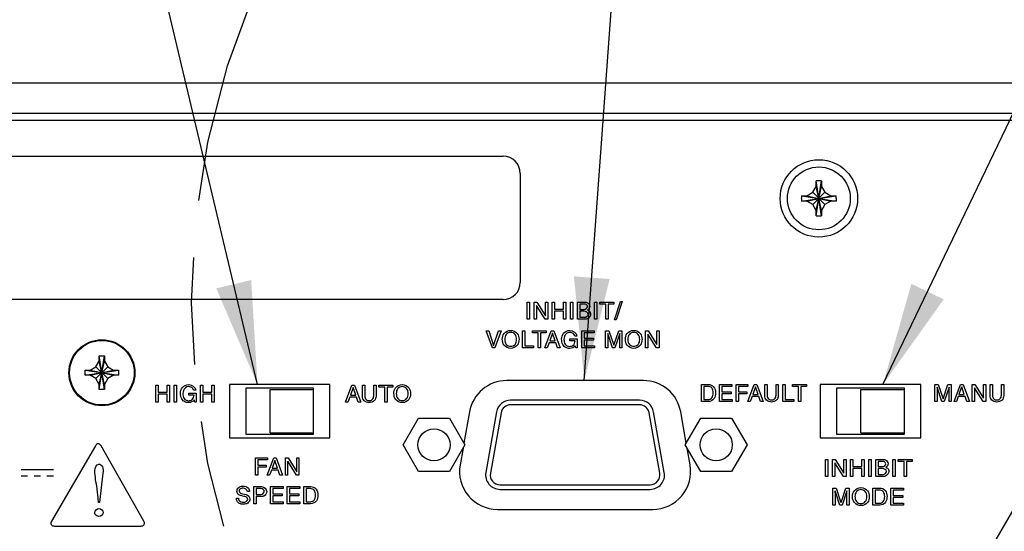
# Model space of a CAD drawing. Header units: inches. Extents: x 0 to 34, y 0 to 22.
# Tile 74 of 78: x 28.9 to 30.6, y 17.1 to 18. Entities that reach past the tile are written whole.
import ezdxf

# ---------------------------------------------------------------- set-up
doc = ezdxf.new("R2010")
doc.units = ezdxf.units.IN
doc.header["$LTSCALE"] = 1.87
doc.header["$MEASUREMENT"] = 0
doc.linetypes.add('PHANTOM', pattern=[0.8, 0.45, -0.05, 0.1, -0.05, 0.1, -0.05])
doc.layers.get('0').update_dxf_attribs({"linetype": 'CONTINUOUS'})
for name, color, linetype in [('02___PRT_ALL_AXES', 7, 'CONTINUOUS'), ('3_ALL_AXES', 7, 'CONTINUOUS'), ('DEFAULT_3', 7, 'PHANTOM'), ('DETAIL', 7, 'CONTINUOUS')]:
    doc.layers.add(name, color=color, linetype=linetype)
doc.styles.get("Standard").update_dxf_attribs({"font": 'txt', "width": 0.8})
doc.dimstyles.get("Standard").update_dxf_attribs({"dimtxt": 0.125, "dimasz": 0.18, "dimexe": 0.125, "dimexo": 0.0625, "dimgap": 0.09, "dimtad": 0, "dimtih": 1, "dimtoh": 1, "dimdec": 3, "dimzin": 4, "dimdsep": 46, "dimtxsty": 'STANDARD', "dimblk": '_FILLED', "dimblk1": '_FILLED', "dimblk2": '_FILLED', "dimcen": 0.09, "dimadec": 0, "dimazin": 0, "dimtol": 1, "dimtp": 0.01, "dimtm": 0.01, "dimtfac": 1, "dimtdec": 3, "dimtofl": 0, "dimtmove": 0, "dimatfit": 3, "dimldrblk": '_FILLED', "dimfxl": 1, "dimtolj": 1, "dimtzin": 4, "dimarcsym": 0})

# ---------------------------------------------------------------- blocks, each defined once
blk = doc.blocks.new('_FILLED')
at = {"color": 0, "linetype": 'BYBLOCK'}
blk.add_solid([(0, 0), (-1, 0.1736), (-1, -0.1736)], dxfattribs=at)

msp = doc.modelspace()

# ---------------------------------------------------------------- linework, layer by layer
at = {"color": 7, "linetype": 'CONTINUOUS'}
for p, q in [((26.4149, 17.8713), (31.6568, 17.8713)), ((26.4224, 17.8183), (31.6494, 17.8183)), ((30.2811, 17.6392), (30.2906, 17.7001)), ((30.2906, 17.6392), (30.2811, 17.7001)), ((30.2811, 17.6998), (30.2811, 17.7001)), ((30.2811, 17.6907), (30.2811, 17.6998)), ((30.2906, 17.7001), (30.2906, 17.6998)), ((30.2906, 17.6998), (30.2906, 17.6907)), ((30.2752, 17.6804), (30.2811, 17.6907)), ((30.2811, 17.6487), (30.2906, 17.6907)), ((30.2906, 17.6487), (30.2811, 17.6907)), ((30.2906, 17.6907), (30.2965, 17.6804)), ((30.2554, 17.6649), (30.3163, 17.6744)), ((30.2554, 17.6744), (30.3163, 17.6649)), ((30.2554, 17.6744), (30.2557, 17.6744)), ((30.2557, 17.6649), (30.2554, 17.6649)), ((30.2557, 17.6744), (30.2649, 17.6744)), ((30.2649, 17.6649), (30.2557, 17.6649)), ((30.2649, 17.6744), (30.2752, 17.6804)), ((30.2649, 17.6649), (30.3069, 17.6744)), ((30.2649, 17.6744), (30.3069, 17.6649)), ((30.2752, 17.659), (30.2649, 17.6649)), ((30.2752, 17.659), (30.2965, 17.6804)), ((30.2752, 17.6804), (30.2965, 17.659)), ((30.2965, 17.6804), (30.3069, 17.6744)), ((30.3069, 17.6649), (30.2965, 17.659)), ((30.3069, 17.6744), (30.316, 17.6744)), ((30.316, 17.6649), (30.3069, 17.6649)), ((30.316, 17.6744), (30.3163, 17.6744)), ((30.3163, 17.6649), (30.316, 17.6649)), ((30.2811, 17.6487), (30.2752, 17.659)), ((30.2811, 17.6395), (30.2811, 17.6487)), ((30.2965, 17.659), (30.2906, 17.6487)), ((30.2906, 17.6487), (30.2906, 17.6395)), ((30.2811, 17.6392), (30.2811, 17.6395)), ((30.2906, 17.6395), (30.2906, 17.6392)), ((29.0314, 17.3859), (29.0314, 17.3949)), ((29.0314, 17.3364), (29.0404, 17.3949)), ((29.0404, 17.3364), (29.0314, 17.3949)), ((29.0314, 17.3949), (29.0404, 17.3949)), ((29.0404, 17.3949), (29.0404, 17.3859)), ((29.0156, 17.3702), (29.0256, 17.3759)), ((29.0256, 17.3759), (29.0314, 17.3859)), ((29.0256, 17.3554), (29.0461, 17.3759)), ((29.0256, 17.3759), (29.0461, 17.3554)), ((29.0314, 17.3454), (29.0404, 17.3859)), ((29.0404, 17.3454), (29.0314, 17.3859)), ((29.0404, 17.3859), (29.0461, 17.3759)), ((29.0461, 17.3759), (29.0561, 17.3702)), ((29.0066, 17.3612), (29.0066, 17.3702)), ((29.0066, 17.3612), (29.0651, 17.3702)), ((29.0066, 17.3702), (29.0651, 17.3612)), ((29.0066, 17.3702), (29.0156, 17.3702)), ((29.0156, 17.3612), (29.0066, 17.3612)), ((29.0156, 17.3612), (29.0561, 17.3702)), ((29.0156, 17.3702), (29.0561, 17.3612)), ((29.0256, 17.3554), (29.0156, 17.3612)), ((29.0314, 17.3454), (29.0256, 17.3554)), ((29.0461, 17.3554), (29.0404, 17.3454)), ((29.0561, 17.3612), (29.0461, 17.3554)), ((29.0561, 17.3702), (29.0651, 17.3702)), ((29.0651, 17.3612), (29.0561, 17.3612)), ((29.0651, 17.3702), (29.0651, 17.3612)), ((29.0314, 17.3364), (29.0314, 17.3454)), ((29.0404, 17.3454), (29.0404, 17.3364)), ((29.2866, 17.3386), (29.2866, 17.2586)), ((29.4051, 17.3386), (29.2866, 17.3386)), ((30.4351, 17.3386), (30.3166, 17.3386)), ((30.3166, 17.3386), (30.3166, 17.2586)), ((29.0404, 17.3364), (29.0314, 17.3364)), ((29.9732, 17.3178), (29.7485, 17.3178)), ((29.9732, 17.3098), (29.7485, 17.3098)), ((29.5609, 17.2399), (29.5879, 17.2867)), ((29.5879, 17.2867), (29.6418, 17.2867)), ((29.6418, 17.2867), (29.6688, 17.2399)), ((29.7239, 17.2972), (29.7053, 17.1917)), ((29.7318, 17.2958), (29.7132, 17.1903)), ((30.0085, 17.1903), (29.9899, 17.2958)), ((30.0164, 17.1917), (29.9978, 17.2972)), ((30.0529, 17.2399), (30.0799, 17.2867)), ((30.0799, 17.2867), (30.1338, 17.2867)), ((30.1338, 17.2867), (30.1608, 17.2399)), ((29.2866, 17.2586), (29.4051, 17.2586)), ((30.3166, 17.2586), (30.4351, 17.2586)), ((29.5879, 17.1932), (29.5609, 17.2399)), ((29.6688, 17.2399), (29.6418, 17.1932)), ((30.0799, 17.1932), (30.0529, 17.2399)), ((30.1608, 17.2399), (30.1338, 17.1932)), ((29.6418, 17.1932), (29.5879, 17.1932)), ((30.1338, 17.1932), (30.0799, 17.1932)), ((29.7299, 17.1703), (29.9918, 17.1703)), ((29.7299, 17.1623), (29.9918, 17.1623))]:
    msp.add_line(p, q, dxfattribs=at)
at = {"color": 3, "linetype": 'CONTINUOUS'}
for p, q in [((31.6204, 17.8057), (26.4514, 17.8057)), ((29.2584, 17.3449), (29.2584, 17.2524)), ((29.4334, 17.3449), (29.2584, 17.3449)), ((29.4334, 17.2524), (29.4334, 17.3449)), ((29.98, 17.3519), (29.7417, 17.3519)), ((30.4634, 17.3449), (30.2884, 17.3449)), ((30.2884, 17.3449), (30.2884, 17.2524)), ((30.4634, 17.2524), (30.4634, 17.3449)), ((29.6767, 17.2974), (29.6671, 17.243)), ((30.0546, 17.243), (30.045, 17.2974)), ((29.2584, 17.2524), (29.4334, 17.2524)), ((30.2884, 17.2524), (30.4634, 17.2524)), ((29.6655, 17.2342), (29.6604, 17.2049)), ((30.0613, 17.2049), (30.0562, 17.2342)), ((29.7254, 17.1274), (29.9964, 17.1274))]:
    msp.add_line(p, q, dxfattribs=at)
at = {"color": 40, "linetype": 'CONTINUOUS'}
for p, q in [((29.7773, 17.4589), (29.7773, 17.4888)), ((29.7773, 17.4888), (29.7814, 17.4888)), ((29.7814, 17.4888), (29.7814, 17.4589)), ((29.7896, 17.4589), (29.7896, 17.4888)), ((29.7896, 17.4888), (29.7943, 17.4888)), ((29.7935, 17.4831), (29.7935, 17.4589)), ((29.8088, 17.4589), (29.7936, 17.4831)), ((29.7943, 17.4888), (29.8093, 17.4647)), ((29.8094, 17.4647), (29.8094, 17.4888)), ((29.8094, 17.4888), (29.8133, 17.4888)), ((29.8133, 17.4888), (29.8133, 17.4589)), ((29.8209, 17.4589), (29.8209, 17.4888)), ((29.8209, 17.4888), (29.825, 17.4888)), ((29.825, 17.4888), (29.825, 17.4765)), ((29.825, 17.4765), (29.8406, 17.4765)), ((29.8406, 17.4765), (29.8406, 17.4888)), ((29.8406, 17.4888), (29.8446, 17.4888)), ((29.8446, 17.4888), (29.8446, 17.4589)), ((29.8528, 17.4589), (29.8528, 17.4888)), ((29.8528, 17.4888), (29.8569, 17.4888)), ((29.8569, 17.4888), (29.8569, 17.4589)), ((29.865, 17.4589), (29.865, 17.4888)), ((29.865, 17.4888), (29.8781, 17.4888)), ((29.869, 17.4854), (29.869, 17.4762)), ((29.8763, 17.4854), (29.869, 17.4854)), ((29.869, 17.4762), (29.8763, 17.4762)), ((29.8947, 17.4589), (29.8947, 17.4888)), ((29.8947, 17.4888), (29.8988, 17.4888)), ((29.8988, 17.4888), (29.8988, 17.4589)), ((29.9043, 17.4852), (29.9043, 17.4888)), ((29.9043, 17.4888), (29.9286, 17.4888)), ((29.9145, 17.4852), (29.9043, 17.4852)), ((29.9145, 17.4589), (29.9145, 17.4852)), ((29.9185, 17.4852), (29.9185, 17.4589)), ((29.9286, 17.4852), (29.9185, 17.4852)), ((29.9286, 17.4888), (29.9286, 17.4852)), ((29.9298, 17.4581), (29.94, 17.4896)), ((29.9428, 17.4896), (29.9326, 17.4581)), ((29.94, 17.4896), (29.9428, 17.4896)), ((29.7814, 17.4589), (29.7773, 17.4589)), ((29.7935, 17.4589), (29.7896, 17.4589)), ((29.8133, 17.4589), (29.8088, 17.4589)), ((29.825, 17.4589), (29.8209, 17.4589)), ((29.825, 17.4729), (29.825, 17.4589)), ((29.8406, 17.4729), (29.825, 17.4729)), ((29.8406, 17.4589), (29.8406, 17.4729)), ((29.8446, 17.4589), (29.8406, 17.4589)), ((29.8569, 17.4589), (29.8528, 17.4589)), ((29.8778, 17.4589), (29.865, 17.4589)), ((29.869, 17.4729), (29.869, 17.4624)), ((29.877, 17.4729), (29.869, 17.4729)), ((29.869, 17.4624), (29.8776, 17.4624)), ((29.8988, 17.4589), (29.8947, 17.4589)), ((29.9185, 17.4589), (29.9145, 17.4589)), ((29.9326, 17.4581), (29.9298, 17.4581)), ((29.7167, 17.4089), (29.7058, 17.4388)), ((29.7058, 17.4388), (29.7103, 17.4388)), ((29.7103, 17.4388), (29.7189, 17.4133)), ((29.7189, 17.4133), (29.7274, 17.4388)), ((29.7319, 17.4388), (29.721, 17.4089)), ((29.7274, 17.4388), (29.7319, 17.4388)), ((29.7692, 17.4089), (29.7692, 17.4388)), ((29.7692, 17.4388), (29.7732, 17.4388)), ((29.7732, 17.4388), (29.7732, 17.4125)), ((29.7865, 17.4352), (29.7865, 17.4388)), ((29.7865, 17.4388), (29.8107, 17.4388)), ((29.7966, 17.4352), (29.7865, 17.4352)), ((29.7966, 17.4089), (29.7966, 17.4352)), ((29.8006, 17.4352), (29.8006, 17.4089)), ((29.8107, 17.4352), (29.8006, 17.4352)), ((29.8082, 17.4089), (29.8194, 17.4388)), ((29.8107, 17.4388), (29.8107, 17.4352)), ((29.8215, 17.4344), (29.8167, 17.4212)), ((29.8194, 17.4388), (29.824, 17.4388)), ((29.826, 17.4212), (29.8216, 17.4344)), ((29.824, 17.4388), (29.8348, 17.4089)), ((29.8516, 17.4215), (29.8516, 17.4249)), ((29.8516, 17.4249), (29.8647, 17.4249)), ((29.8642, 17.4297), (29.8603, 17.4297)), ((29.8647, 17.4249), (29.8647, 17.4089)), ((29.8726, 17.4089), (29.8726, 17.4388)), ((29.8726, 17.4388), (29.8944, 17.4388)), ((29.8767, 17.4352), (29.8767, 17.4261)), ((29.8944, 17.4352), (29.8767, 17.4352)), ((29.8767, 17.4261), (29.893, 17.4261)), ((29.893, 17.4261), (29.893, 17.4225)), ((29.8944, 17.4388), (29.8944, 17.4352)), ((29.914, 17.4089), (29.914, 17.4388)), ((29.914, 17.4388), (29.9197, 17.4388)), ((29.9178, 17.434), (29.9179, 17.4266)), ((29.9263, 17.4089), (29.9179, 17.434)), ((29.9179, 17.4266), (29.9179, 17.4089)), ((29.9197, 17.4388), (29.9283, 17.4135)), ((29.9284, 17.4135), (29.9369, 17.4388)), ((29.9387, 17.434), (29.9303, 17.4089)), ((29.9369, 17.4388), (29.9426, 17.4388)), ((29.9387, 17.4266), (29.9388, 17.434)), ((29.9387, 17.4089), (29.9387, 17.4266)), ((29.9426, 17.4388), (29.9426, 17.4089)), ((29.9837, 17.4089), (29.9837, 17.4388)), ((29.9837, 17.4388), (29.9885, 17.4388)), ((29.9876, 17.4331), (29.9876, 17.4089)), ((30.0029, 17.4089), (29.9877, 17.4331)), ((29.9885, 17.4388), (30.0034, 17.4147)), ((30.0035, 17.4147), (30.0035, 17.4388)), ((30.0035, 17.4388), (30.0074, 17.4388)), ((30.0074, 17.4388), (30.0074, 17.4089)), ((29.721, 17.4089), (29.7167, 17.4089)), ((29.7884, 17.4089), (29.7692, 17.4089)), ((29.7732, 17.4125), (29.7884, 17.4125)), ((29.7884, 17.4125), (29.7884, 17.4089)), ((29.8006, 17.4089), (29.7966, 17.4089)), ((29.8123, 17.4089), (29.8082, 17.4089)), ((29.8154, 17.4176), (29.8123, 17.4089)), ((29.8274, 17.4176), (29.8154, 17.4176)), ((29.8167, 17.4212), (29.826, 17.4212)), ((29.8304, 17.4089), (29.8274, 17.4176)), ((29.8348, 17.4089), (29.8304, 17.4089)), ((29.8609, 17.4215), (29.8516, 17.4215)), ((29.8621, 17.4089), (29.8611, 17.4128)), ((29.8647, 17.4089), (29.8621, 17.4089)), ((29.8947, 17.4089), (29.8726, 17.4089)), ((29.8767, 17.4225), (29.8767, 17.4125)), ((29.893, 17.4225), (29.8767, 17.4225)), ((29.8767, 17.4125), (29.8947, 17.4125)), ((29.8947, 17.4125), (29.8947, 17.4089)), ((29.9179, 17.4089), (29.914, 17.4089)), ((29.9303, 17.4089), (29.9263, 17.4089)), ((29.9426, 17.4089), (29.9387, 17.4089)), ((29.9876, 17.4089), (29.9837, 17.4089)), ((30.0074, 17.4089), (30.0029, 17.4089)), ((29.1301, 17.3143), (29.1301, 17.3442)), ((29.1301, 17.3442), (29.1341, 17.3442)), ((29.1341, 17.3442), (29.1341, 17.3318)), ((29.1497, 17.3318), (29.1497, 17.3442)), ((29.1497, 17.3442), (29.1538, 17.3442)), ((29.1538, 17.3442), (29.1538, 17.3143)), ((29.162, 17.3143), (29.162, 17.3442)), ((29.162, 17.3442), (29.166, 17.3442)), ((29.166, 17.3442), (29.166, 17.3143)), ((29.2079, 17.3143), (29.2079, 17.3442)), ((29.2079, 17.3442), (29.2119, 17.3442)), ((29.2119, 17.3442), (29.2119, 17.3318)), ((29.2276, 17.3318), (29.2276, 17.3442)), ((29.2276, 17.3442), (29.2316, 17.3442)), ((29.2316, 17.3442), (29.2316, 17.3143)), ((29.4606, 17.3143), (29.4718, 17.3442)), ((29.4739, 17.3397), (29.4691, 17.3266)), ((29.4718, 17.3442), (29.4764, 17.3442)), ((29.4784, 17.3266), (29.474, 17.3397)), ((29.4764, 17.3442), (29.4873, 17.3143)), ((29.4903, 17.3242), (29.4903, 17.3442)), ((29.4903, 17.3442), (29.4943, 17.3442)), ((29.4943, 17.3442), (29.4943, 17.3254)), ((29.5098, 17.3253), (29.5098, 17.3442)), ((29.5098, 17.3442), (29.5138, 17.3442)), ((29.5138, 17.3442), (29.5138, 17.3248)), ((29.5189, 17.3406), (29.5189, 17.3442)), ((29.5189, 17.3442), (29.5432, 17.3442)), ((29.529, 17.3406), (29.5189, 17.3406)), ((29.529, 17.3143), (29.529, 17.3406)), ((29.5331, 17.3406), (29.5331, 17.3143)), ((29.5432, 17.3406), (29.5331, 17.3406)), ((29.5432, 17.3442), (29.5432, 17.3406)), ((30.0811, 17.3154), (30.0811, 17.3453)), ((30.0811, 17.3453), (30.0932, 17.3453)), ((30.0851, 17.3419), (30.0851, 17.3189)), ((30.0926, 17.3419), (30.0851, 17.3419)), ((30.1126, 17.3154), (30.1126, 17.3453)), ((30.1126, 17.3453), (30.1344, 17.3453)), ((30.1166, 17.3418), (30.1166, 17.3326)), ((30.1344, 17.3418), (30.1166, 17.3418)), ((30.1344, 17.3453), (30.1344, 17.3418)), ((30.1416, 17.3154), (30.1416, 17.3453)), ((30.1416, 17.3453), (30.1623, 17.3453)), ((30.1457, 17.3418), (30.1457, 17.3326)), ((30.1623, 17.3418), (30.1457, 17.3418)), ((30.162, 17.3154), (30.1733, 17.3453)), ((30.1623, 17.3453), (30.1623, 17.3418)), ((30.1753, 17.3409), (30.1706, 17.3277)), ((30.1733, 17.3453), (30.1778, 17.3453)), ((30.1798, 17.3277), (30.1754, 17.3409)), ((30.1778, 17.3453), (30.1887, 17.3154)), ((30.1917, 17.3254), (30.1917, 17.3453)), ((30.1917, 17.3453), (30.1957, 17.3453)), ((30.1957, 17.3453), (30.1957, 17.3265)), ((30.2112, 17.3264), (30.2112, 17.3453)), ((30.2112, 17.3453), (30.2152, 17.3453)), ((30.2152, 17.3453), (30.2152, 17.3259)), ((30.2229, 17.3154), (30.2229, 17.3453)), ((30.2229, 17.3453), (30.2269, 17.3453)), ((30.2269, 17.3453), (30.2269, 17.319)), ((30.2401, 17.3418), (30.2401, 17.3453)), ((30.2401, 17.3453), (30.2644, 17.3453)), ((30.2503, 17.3418), (30.2401, 17.3418)), ((30.2503, 17.3154), (30.2503, 17.3418)), ((30.2644, 17.3418), (30.2543, 17.3418)), ((30.2543, 17.3418), (30.2543, 17.3154)), ((30.2644, 17.3453), (30.2644, 17.3418)), ((30.488, 17.3453), (30.4938, 17.3453)), ((30.488, 17.3154), (30.488, 17.3453)), ((30.5004, 17.3154), (30.4919, 17.3405)), ((30.4919, 17.3405), (30.4919, 17.3331)), ((30.4938, 17.3453), (30.5024, 17.3201)), ((30.5024, 17.3201), (30.5109, 17.3453)), ((30.5128, 17.3405), (30.5044, 17.3154)), ((30.5109, 17.3453), (30.5167, 17.3453)), ((30.5128, 17.3331), (30.5128, 17.3405)), ((30.5167, 17.3453), (30.5167, 17.3154)), ((30.5215, 17.3154), (30.5328, 17.3453)), ((30.5348, 17.3409), (30.5301, 17.3277)), ((30.5328, 17.3453), (30.5374, 17.3453)), ((30.5394, 17.3277), (30.5349, 17.3409)), ((30.5374, 17.3453), (30.5482, 17.3154)), ((30.5531, 17.3453), (30.5579, 17.3453)), ((30.5531, 17.3154), (30.5531, 17.3453)), ((30.5571, 17.3396), (30.5571, 17.3154)), ((30.5723, 17.3154), (30.5571, 17.3396)), ((30.5579, 17.3453), (30.5729, 17.3212)), ((30.573, 17.3453), (30.5769, 17.3453)), ((30.573, 17.3212), (30.573, 17.3453)), ((30.5769, 17.3453), (30.5769, 17.3154)), ((30.5846, 17.3453), (30.5886, 17.3453)), ((30.5846, 17.3254), (30.5846, 17.3453)), ((30.5886, 17.3453), (30.5886, 17.3265)), ((30.6041, 17.3453), (30.6081, 17.3453)), ((30.6041, 17.3264), (30.6041, 17.3453)), ((30.6081, 17.3453), (30.6081, 17.3259)), ((29.1341, 17.3318), (29.1497, 17.3318)), ((29.1341, 17.3282), (29.1341, 17.3143)), ((29.1497, 17.3282), (29.1341, 17.3282)), ((29.1497, 17.3143), (29.1497, 17.3282)), ((29.1872, 17.3268), (29.1872, 17.3303)), ((29.1872, 17.3303), (29.2003, 17.3303)), ((29.1966, 17.3268), (29.1872, 17.3268)), ((29.1998, 17.3351), (29.1959, 17.3351)), ((29.2003, 17.3303), (29.2003, 17.3143)), ((29.2119, 17.3318), (29.2276, 17.3318)), ((29.2119, 17.3282), (29.2119, 17.3143)), ((29.2276, 17.3282), (29.2119, 17.3282)), ((29.2276, 17.3143), (29.2276, 17.3282)), ((29.4679, 17.323), (29.4648, 17.3143)), ((29.4799, 17.323), (29.4679, 17.323)), ((29.4691, 17.3266), (29.4784, 17.3266)), ((29.4828, 17.3143), (29.4799, 17.323)), ((30.1166, 17.3326), (30.133, 17.3326)), ((30.1166, 17.329), (30.1166, 17.319)), ((30.133, 17.329), (30.1166, 17.329)), ((30.133, 17.3326), (30.133, 17.329)), ((30.1457, 17.3326), (30.1603, 17.3326)), ((30.1457, 17.329), (30.1457, 17.3154)), ((30.1603, 17.329), (30.1457, 17.329)), ((30.1603, 17.3326), (30.1603, 17.329)), ((30.1693, 17.3241), (30.1662, 17.3154)), ((30.1813, 17.3241), (30.1693, 17.3241)), ((30.1706, 17.3277), (30.1798, 17.3277)), ((30.1843, 17.3154), (30.1813, 17.3241)), ((30.4919, 17.3331), (30.4919, 17.3154)), ((30.5128, 17.3154), (30.5128, 17.3331)), ((30.5288, 17.3241), (30.5257, 17.3154)), ((30.5408, 17.3241), (30.5288, 17.3241)), ((30.5301, 17.3277), (30.5394, 17.3277)), ((30.5438, 17.3154), (30.5408, 17.3241)), ((29.1341, 17.3143), (29.1301, 17.3143)), ((29.1538, 17.3143), (29.1497, 17.3143)), ((29.166, 17.3143), (29.162, 17.3143)), ((29.1977, 17.3143), (29.1968, 17.3182)), ((29.2003, 17.3143), (29.1977, 17.3143)), ((29.2119, 17.3143), (29.2079, 17.3143)), ((29.2316, 17.3143), (29.2276, 17.3143)), ((29.4648, 17.3143), (29.4606, 17.3143)), ((29.4873, 17.3143), (29.4828, 17.3143)), ((29.5331, 17.3143), (29.529, 17.3143)), ((30.093, 17.3154), (30.0811, 17.3154)), ((30.0851, 17.3189), (30.0929, 17.3189)), ((30.1347, 17.3154), (30.1126, 17.3154)), ((30.1166, 17.319), (30.1347, 17.319)), ((30.1347, 17.319), (30.1347, 17.3154)), ((30.1457, 17.3154), (30.1416, 17.3154)), ((30.1662, 17.3154), (30.162, 17.3154)), ((30.1887, 17.3154), (30.1843, 17.3154)), ((30.2421, 17.3154), (30.2229, 17.3154)), ((30.2269, 17.319), (30.2421, 17.319)), ((30.2421, 17.319), (30.2421, 17.3154)), ((30.2543, 17.3154), (30.2503, 17.3154)), ((30.4919, 17.3154), (30.488, 17.3154)), ((30.5044, 17.3154), (30.5004, 17.3154)), ((30.5167, 17.3154), (30.5128, 17.3154)), ((30.5257, 17.3154), (30.5215, 17.3154)), ((30.5482, 17.3154), (30.5438, 17.3154)), ((30.5571, 17.3154), (30.5531, 17.3154)), ((30.5769, 17.3154), (30.5723, 17.3154)), ((29.0246, 17.2383), (28.9482, 17.107)), ((29.1091, 17.107), (29.0346, 17.2382)), ((29.3038, 17.1871), (29.3038, 17.217)), ((29.3038, 17.217), (29.3244, 17.217)), ((29.3241, 17.1871), (29.3354, 17.217)), ((29.3244, 17.217), (29.3244, 17.2135)), ((29.3354, 17.217), (29.34, 17.217)), ((29.34, 17.217), (29.3508, 17.1871)), ((29.3558, 17.1871), (29.3558, 17.217)), ((29.3558, 17.217), (29.3605, 17.217)), ((29.3605, 17.217), (29.3755, 17.1929)), ((29.3756, 17.1929), (29.3756, 17.217)), ((29.3756, 17.217), (29.3795, 17.217)), ((29.3795, 17.217), (29.3795, 17.1871)), ((29.3078, 17.2135), (29.3078, 17.2043)), ((29.3244, 17.2135), (29.3078, 17.2135)), ((29.3078, 17.2043), (29.3225, 17.2043)), ((29.3078, 17.2007), (29.3078, 17.1871)), ((29.3225, 17.2007), (29.3078, 17.2007)), ((29.3225, 17.2043), (29.3225, 17.2007)), ((29.3375, 17.2126), (29.3327, 17.1994)), ((29.342, 17.1994), (29.3375, 17.2126)), ((29.3597, 17.2113), (29.3597, 17.1871)), ((29.375, 17.1871), (29.3598, 17.2113)), ((30.2974, 17.2146), (30.3014, 17.2146)), ((30.2974, 17.1847), (30.2974, 17.2146)), ((30.3014, 17.2146), (30.3014, 17.1847)), ((30.3096, 17.2146), (30.3144, 17.2146)), ((30.3096, 17.1847), (30.3096, 17.2146)), ((30.3135, 17.2088), (30.3135, 17.1847)), ((30.3288, 17.1847), (30.3136, 17.2088)), ((30.3144, 17.2146), (30.3293, 17.1904)), ((30.3294, 17.2146), (30.3333, 17.2146)), ((30.3294, 17.1904), (30.3294, 17.2146)), ((30.3333, 17.2146), (30.3333, 17.1847)), ((30.341, 17.2146), (30.345, 17.2146)), ((30.341, 17.1847), (30.341, 17.2146)), ((30.345, 17.2146), (30.345, 17.2022)), ((30.345, 17.2022), (30.3606, 17.2022)), ((30.3606, 17.2146), (30.3647, 17.2146)), ((30.3606, 17.2022), (30.3606, 17.2146)), ((30.3647, 17.2146), (30.3647, 17.1847)), ((30.3729, 17.2146), (30.3769, 17.2146)), ((30.3729, 17.1847), (30.3729, 17.2146)), ((30.3769, 17.2146), (30.3769, 17.1847)), ((30.385, 17.2146), (30.3982, 17.2146)), ((30.385, 17.1847), (30.385, 17.2146)), ((30.3964, 17.2111), (30.389, 17.2111)), ((30.389, 17.2111), (30.389, 17.2019)), ((30.389, 17.2019), (30.3963, 17.2019)), ((30.4148, 17.2146), (30.4188, 17.2146)), ((30.4148, 17.1847), (30.4148, 17.2146)), ((30.4188, 17.2146), (30.4188, 17.1847)), ((30.4244, 17.2146), (30.4487, 17.2146)), ((30.4244, 17.211), (30.4244, 17.2146)), ((30.4345, 17.211), (30.4244, 17.211)), ((30.4345, 17.1847), (30.4345, 17.211)), ((30.4487, 17.211), (30.4385, 17.211)), ((30.4385, 17.211), (30.4385, 17.1847)), ((30.4487, 17.2146), (30.4487, 17.211)), ((28.8951, 17.197), (28.9514, 17.197)), ((28.8951, 17.1858), (28.9064, 17.1858)), ((28.9176, 17.1858), (28.9289, 17.1858)), ((28.9401, 17.1858), (28.9514, 17.1858)), ((29.0375, 17.1907), (29.0315, 17.1396)), ((29.3078, 17.1871), (29.3038, 17.1871)), ((29.3283, 17.1871), (29.3241, 17.1871)), ((29.3314, 17.1958), (29.3283, 17.1871)), ((29.3434, 17.1958), (29.3314, 17.1958)), ((29.3327, 17.1994), (29.342, 17.1994)), ((29.3464, 17.1871), (29.3434, 17.1958)), ((29.3508, 17.1871), (29.3464, 17.1871)), ((29.3597, 17.1871), (29.3558, 17.1871)), ((29.3795, 17.1871), (29.375, 17.1871)), ((30.3014, 17.1847), (30.2974, 17.1847)), ((30.3135, 17.1847), (30.3096, 17.1847)), ((30.3333, 17.1847), (30.3288, 17.1847)), ((30.345, 17.1847), (30.341, 17.1847)), ((30.3606, 17.1986), (30.345, 17.1986)), ((30.345, 17.1986), (30.345, 17.1847)), ((30.3606, 17.1847), (30.3606, 17.1986)), ((30.3647, 17.1847), (30.3606, 17.1847)), ((30.3769, 17.1847), (30.3729, 17.1847)), ((30.3979, 17.1847), (30.385, 17.1847)), ((30.397, 17.1986), (30.389, 17.1986)), ((30.389, 17.1986), (30.389, 17.1881)), ((30.389, 17.1881), (30.3977, 17.1881)), ((30.4188, 17.1847), (30.4148, 17.1847)), ((30.4385, 17.1847), (30.4345, 17.1847)), ((29.3009, 17.1371), (29.3009, 17.167)), ((29.3009, 17.167), (29.3144, 17.167)), ((29.33, 17.1371), (29.33, 17.167)), ((29.33, 17.167), (29.3517, 17.167)), ((29.3517, 17.167), (29.3517, 17.1635)), ((29.359, 17.1371), (29.359, 17.167)), ((29.359, 17.167), (29.3808, 17.167)), ((29.3808, 17.167), (29.3808, 17.1635)), ((29.3878, 17.1371), (29.3878, 17.167)), ((29.3878, 17.167), (29.4, 17.167)), ((29.0298, 17.1396), (29.0286, 17.154)), ((29.2838, 17.1501), (29.2777, 17.1515)), ((29.2788, 17.1553), (29.2873, 17.1534)), ((29.2933, 17.1583), (29.2895, 17.1583)), ((29.305, 17.1636), (29.305, 17.1532)), ((29.3132, 17.1636), (29.305, 17.1636)), ((29.305, 17.1532), (29.313, 17.1532)), ((29.305, 17.1498), (29.305, 17.1371)), ((29.3144, 17.1498), (29.305, 17.1498)), ((29.334, 17.1635), (29.334, 17.1543)), ((29.3517, 17.1635), (29.334, 17.1635)), ((29.334, 17.1543), (29.3504, 17.1543)), ((29.334, 17.1507), (29.334, 17.1407)), ((29.3504, 17.1507), (29.334, 17.1507)), ((29.3504, 17.1543), (29.3504, 17.1507)), ((29.363, 17.1635), (29.363, 17.1543)), ((29.3808, 17.1635), (29.363, 17.1635)), ((29.363, 17.1543), (29.3794, 17.1543)), ((29.363, 17.1507), (29.363, 17.1407)), ((29.3794, 17.1507), (29.363, 17.1507)), ((29.3794, 17.1543), (29.3794, 17.1507)), ((29.3919, 17.1636), (29.3919, 17.1406)), ((29.3994, 17.1636), (29.3919, 17.1636)), ((30.3101, 17.1646), (30.3159, 17.1646)), ((30.3101, 17.1347), (30.3101, 17.1646)), ((30.3139, 17.1597), (30.314, 17.1523)), ((30.3224, 17.1347), (30.314, 17.1597)), ((30.314, 17.1523), (30.314, 17.1347)), ((30.3159, 17.1646), (30.3244, 17.1393)), ((30.3245, 17.1393), (30.333, 17.1646)), ((30.3348, 17.1598), (30.3264, 17.1347)), ((30.333, 17.1646), (30.3387, 17.1646)), ((30.3348, 17.1523), (30.3349, 17.1598)), ((30.3348, 17.1347), (30.3348, 17.1523)), ((30.3387, 17.1646), (30.3387, 17.1347)), ((30.3801, 17.1646), (30.3922, 17.1646)), ((30.3801, 17.1347), (30.3801, 17.1646)), ((30.3916, 17.1611), (30.3841, 17.1611)), ((30.3841, 17.1611), (30.3841, 17.1381)), ((30.4116, 17.1646), (30.4334, 17.1646)), ((30.4116, 17.1347), (30.4116, 17.1646)), ((30.4334, 17.161), (30.4156, 17.161)), ((30.4156, 17.161), (30.4156, 17.1518)), ((30.4156, 17.1518), (30.432, 17.1518)), ((30.432, 17.1518), (30.432, 17.1482)), ((30.4334, 17.1646), (30.4334, 17.161)), ((29.0315, 17.1396), (29.0298, 17.1396)), ((29.2703, 17.1468), (29.2741, 17.1468)), ((29.305, 17.1371), (29.3009, 17.1371)), ((29.352, 17.1371), (29.33, 17.1371)), ((29.334, 17.1407), (29.352, 17.1407)), ((29.352, 17.1407), (29.352, 17.1371)), ((29.3811, 17.1371), (29.359, 17.1371)), ((29.363, 17.1407), (29.3811, 17.1407)), ((29.3811, 17.1407), (29.3811, 17.1371)), ((29.3998, 17.1371), (29.3878, 17.1371)), ((29.3919, 17.1406), (29.3997, 17.1406)), ((30.314, 17.1347), (30.3101, 17.1347)), ((30.3264, 17.1347), (30.3224, 17.1347)), ((30.3387, 17.1347), (30.3348, 17.1347)), ((30.392, 17.1347), (30.3801, 17.1347)), ((30.3841, 17.1381), (30.3919, 17.1381)), ((30.4337, 17.1347), (30.4116, 17.1347)), ((30.432, 17.1482), (30.4156, 17.1482)), ((30.4156, 17.1482), (30.4156, 17.1383)), ((30.4156, 17.1383), (30.4337, 17.1383)), ((30.4337, 17.1383), (30.4337, 17.1347)), ((30.6364, 17.147), (30.5601, 17.0157)), ((28.9532, 17.0983), (29.104, 17.0983))]:
    msp.add_line(p, q, dxfattribs=at)
at = {"color": 7, "linetype": 'CONTINUOUS'}
for centre, radius in [((30.2859, 17.6697), 0.0675), ((30.2859, 17.6697), 0.0548), ((29.0359, 17.3657), 0.0563), ((29.6149, 17.2399), 0.028), ((30.1069, 17.2399), 0.028)]:
    msp.add_circle(centre, radius, dxfattribs=at)
at = {"color": 3, "linetype": 'CONTINUOUS'}
msp.add_circle((29.0359, 17.3657), 0.0575, dxfattribs=at)
at = {"color": 7, "linetype": 'CONTINUOUS'}
for centre, radius, start, end in [((30.2859, 17.5484), 0.1518, 88.2112, 91.7888), ((30.4071, 17.6697), 0.1518, 178.2115, 180.0005), ((30.4069, 17.6697), 0.1515, 179.998, 181.79), ((30.1648, 17.6697), 0.1515, 359.998, 1.79), ((30.1646, 17.6697), 0.1518, 358.2115, 0.0005), ((30.2859, 17.791), 0.1518, 268.2112, 271.7888), ((29.7485, 17.2928), 0.025, 90, 170), ((29.7485, 17.2928), 0.017, 90, 170), ((29.9732, 17.2928), 0.025, 10, 90), ((29.9732, 17.2928), 0.017, 10, 90), ((29.7299, 17.1873), 0.025, 170, 270), ((29.7299, 17.1873), 0.017, 170, 270), ((29.9918, 17.1873), 0.025, 270, 10), ((29.9918, 17.1873), 0.017, 270, 10)]:
    msp.add_arc(centre, radius, start, end, dxfattribs=at)
at = {"color": 3, "linetype": 'CONTINUOUS'}
for centre, start, end in [((29.7417, 17.2859), 90, 170), ((29.98, 17.2859), 10, 90), ((29.7254, 17.1934), 170, 270), ((29.9964, 17.1934), 270, 10)]:
    msp.add_arc(centre, 0.066, start, end, dxfattribs=at)
at = {"color": 40, "linetype": 'CONTINUOUS'}
for points, knots in [([(29.8825, 17.481), (29.8825, 17.4828), (29.88, 17.4854), (29.8773, 17.4854), (29.8763, 17.4854)], [0, 0, 0, 0, 0.646723, 1, 1, 1, 1]), ([(29.8781, 17.4888), (29.8794, 17.4888), (29.8835, 17.4884), (29.8866, 17.4841), (29.8866, 17.4813)], [0, 0, 0, 0, 0.306675, 1, 1, 1, 1]), ([(29.8826, 17.475), (29.8845, 17.4742), (29.8876, 17.4722), (29.888, 17.4688), (29.888, 17.4678)], [0, 0, 0, 0, 0.662069, 1, 1, 1, 1]), ([(29.888, 17.4678), (29.888, 17.4644), (29.8842, 17.4594), (29.8793, 17.4589), (29.8778, 17.4589)], [0, 0, 0, 0, 0.692034, 1, 1, 1, 1]), ([(29.734, 17.4239), (29.734, 17.4275), (29.7359, 17.4358), (29.7443, 17.4396), (29.7486, 17.4396)], [0, 0, 0, 0, 0.458354, 1, 1, 1, 1]), ([(29.7486, 17.4081), (29.7443, 17.4081), (29.7359, 17.4119), (29.734, 17.4203), (29.734, 17.4239)], [0, 0, 0, 0, 0.541583, 1, 1, 1, 1]), ([(29.7486, 17.436), (29.7458, 17.436), (29.7396, 17.4333), (29.7382, 17.4269), (29.7382, 17.4239)], [0, 0, 0, 0, 0.478164, 1, 1, 1, 1]), ([(29.7382, 17.4239), (29.7382, 17.4208), (29.7395, 17.4144), (29.7458, 17.4117), (29.7486, 17.4117)], [0, 0, 0, 0, 0.521921, 1, 1, 1, 1]), ([(29.7486, 17.4396), (29.7528, 17.4396), (29.7613, 17.4358), (29.7631, 17.4275), (29.7631, 17.4239)], [0, 0, 0, 0, 0.54171, 1, 1, 1, 1]), ([(29.759, 17.4239), (29.759, 17.4269), (29.7576, 17.4333), (29.7514, 17.436), (29.7486, 17.436)], [0, 0, 0, 0, 0.521836, 1, 1, 1, 1]), ([(29.7486, 17.4117), (29.7514, 17.4117), (29.7576, 17.4144), (29.759, 17.4208), (29.759, 17.4239)], [0, 0, 0, 0, 0.478079, 1, 1, 1, 1]), ([(29.7631, 17.4239), (29.7631, 17.4203), (29.7613, 17.4119), (29.7528, 17.4081), (29.7486, 17.4081)], [0, 0, 0, 0, 0.458354, 1, 1, 1, 1]), ([(29.8374, 17.4241), (29.8374, 17.4278), (29.8395, 17.4359), (29.8476, 17.4396), (29.8515, 17.4396)], [0, 0, 0, 0, 0.481942, 1, 1, 1, 1]), ([(29.8421, 17.4115), (29.841, 17.4125), (29.8381, 17.4161), (29.8374, 17.421), (29.8374, 17.4241)], [0, 0, 0, 0, 0.311128, 1, 1, 1, 1]), ([(29.8513, 17.436), (29.8475, 17.436), (29.8419, 17.4312), (29.8415, 17.4257), (29.8415, 17.4239)], [0, 0, 0, 0, 0.683906, 1, 1, 1, 1]), ([(29.8415, 17.4239), (29.8415, 17.421), (29.8421, 17.4145), (29.8485, 17.4116), (29.8515, 17.4116)], [0, 0, 0, 0, 0.494887, 1, 1, 1, 1]), ([(29.8603, 17.4297), (29.86, 17.4309), (29.8584, 17.4346), (29.854, 17.436), (29.8513, 17.436)], [0, 0, 0, 0, 0.302144, 1, 1, 1, 1]), ([(29.9485, 17.4239), (29.9485, 17.4275), (29.9504, 17.4358), (29.9588, 17.4396), (29.9631, 17.4396)], [0, 0, 0, 0, 0.458246, 1, 1, 1, 1]), ([(29.9631, 17.4081), (29.9588, 17.4081), (29.9504, 17.4119), (29.9485, 17.4203), (29.9485, 17.4239)], [0, 0, 0, 0, 0.541691, 1, 1, 1, 1]), ([(29.9631, 17.436), (29.9603, 17.436), (29.9541, 17.4333), (29.9527, 17.4269), (29.9527, 17.4239)], [0, 0, 0, 0, 0.478239, 1, 1, 1, 1]), ([(29.9527, 17.4239), (29.9527, 17.4208), (29.9541, 17.4144), (29.9603, 17.4117), (29.9631, 17.4117)], [0, 0, 0, 0, 0.521846, 1, 1, 1, 1]), ([(29.9631, 17.4396), (29.9673, 17.4396), (29.9758, 17.4358), (29.9776, 17.4275), (29.9776, 17.4239)], [0, 0, 0, 0, 0.541646, 1, 1, 1, 1]), ([(29.9735, 17.4239), (29.9735, 17.4269), (29.9721, 17.4333), (29.9659, 17.436), (29.9631, 17.436)], [0, 0, 0, 0, 0.521928, 1, 1, 1, 1]), ([(29.9631, 17.4117), (29.9659, 17.4117), (29.9721, 17.4144), (29.9735, 17.4208), (29.9735, 17.4239)], [0, 0, 0, 0, 0.477987, 1, 1, 1, 1]), ([(29.9776, 17.4239), (29.9776, 17.4203), (29.9758, 17.4119), (29.9673, 17.4081), (29.9631, 17.4081)], [0, 0, 0, 0, 0.458417, 1, 1, 1, 1]), ([(29.8512, 17.4081), (29.8501, 17.4081), (29.8468, 17.4084), (29.8436, 17.41), (29.8421, 17.4115)], [0, 0, 0, 0, 0.341246, 1, 1, 1, 1]), ([(29.173, 17.3295), (29.173, 17.3332), (29.1751, 17.3413), (29.1832, 17.345), (29.1872, 17.345)], [0, 0, 0, 0, 0.48207, 1, 1, 1, 1]), ([(29.187, 17.3414), (29.1832, 17.3414), (29.1776, 17.3366), (29.1772, 17.331), (29.1772, 17.3293)], [0, 0, 0, 0, 0.683924, 1, 1, 1, 1]), ([(29.1959, 17.3351), (29.1956, 17.3362), (29.1941, 17.34), (29.1897, 17.3414), (29.187, 17.3414)], [0, 0, 0, 0, 0.30235, 1, 1, 1, 1]), ([(29.545, 17.3292), (29.545, 17.3328), (29.5468, 17.3412), (29.5553, 17.345), (29.5596, 17.345)], [0, 0, 0, 0, 0.458371, 1, 1, 1, 1]), ([(29.5596, 17.3414), (29.5568, 17.3414), (29.5505, 17.3387), (29.5491, 17.3323), (29.5491, 17.3292)], [0, 0, 0, 0, 0.478082, 1, 1, 1, 1]), ([(29.5596, 17.345), (29.5638, 17.345), (29.5723, 17.3412), (29.5741, 17.3328), (29.5741, 17.3292)], [0, 0, 0, 0, 0.541537, 1, 1, 1, 1]), ([(29.57, 17.3292), (29.57, 17.3323), (29.5686, 17.3387), (29.5623, 17.3414), (29.5596, 17.3414)], [0, 0, 0, 0, 0.521974, 1, 1, 1, 1]), ([(30.1016, 17.3306), (30.1016, 17.3335), (30.1008, 17.3395), (30.095, 17.3419), (30.0926, 17.3419)], [0, 0, 0, 0, 0.55339, 1, 1, 1, 1]), ([(30.0932, 17.3453), (30.0965, 17.3453), (30.1041, 17.3422), (30.1058, 17.3345), (30.1058, 17.3308)], [0, 0, 0, 0, 0.476889, 1, 1, 1, 1]), ([(29.1777, 17.3169), (29.1767, 17.3178), (29.1737, 17.3215), (29.173, 17.3263), (29.173, 17.3295)], [0, 0, 0, 0, 0.311212, 1, 1, 1, 1]), ([(29.1772, 17.3293), (29.1772, 17.3264), (29.1778, 17.3199), (29.1842, 17.3169), (29.1871, 17.3169)], [0, 0, 0, 0, 0.494887, 1, 1, 1, 1]), ([(29.5018, 17.3135), (29.4986, 17.3135), (29.4922, 17.3153), (29.4903, 17.3216), (29.4903, 17.3242)], [0, 0, 0, 0, 0.540545, 1, 1, 1, 1]), ([(29.4943, 17.3254), (29.4943, 17.323), (29.4955, 17.3182), (29.5001, 17.3171), (29.5019, 17.3171)], [0, 0, 0, 0, 0.563791, 1, 1, 1, 1]), ([(29.5138, 17.3248), (29.5138, 17.322), (29.5117, 17.3154), (29.505, 17.3135), (29.5018, 17.3135)], [0, 0, 0, 0, 0.466158, 1, 1, 1, 1]), ([(29.5019, 17.3171), (29.5037, 17.3171), (29.5084, 17.3181), (29.5098, 17.3229), (29.5098, 17.3253)], [0, 0, 0, 0, 0.442828, 1, 1, 1, 1]), ([(29.5596, 17.3135), (29.5553, 17.3135), (29.5469, 17.3173), (29.545, 17.3256), (29.545, 17.3292)], [0, 0, 0, 0, 0.541756, 1, 1, 1, 1]), ([(29.5491, 17.3292), (29.5491, 17.3262), (29.5505, 17.3198), (29.5568, 17.3171), (29.5596, 17.3171)], [0, 0, 0, 0, 0.521766, 1, 1, 1, 1]), ([(29.5596, 17.3171), (29.5623, 17.3171), (29.5686, 17.3198), (29.57, 17.3262), (29.57, 17.3292)], [0, 0, 0, 0, 0.478178, 1, 1, 1, 1]), ([(29.5741, 17.3292), (29.5741, 17.3256), (29.5723, 17.3173), (29.5638, 17.3135), (29.5596, 17.3135)], [0, 0, 0, 0, 0.458336, 1, 1, 1, 1]), ([(30.0929, 17.3189), (30.0953, 17.3189), (30.1009, 17.3216), (30.1016, 17.3276), (30.1016, 17.3306)], [0, 0, 0, 0, 0.437517, 1, 1, 1, 1]), ([(30.1058, 17.3308), (30.1058, 17.3273), (30.1046, 17.3194), (30.0968, 17.3154), (30.093, 17.3154)], [0, 0, 0, 0, 0.482607, 1, 1, 1, 1]), ([(30.2032, 17.3146), (30.2001, 17.3146), (30.1936, 17.3165), (30.1917, 17.3227), (30.1917, 17.3254)], [0, 0, 0, 0, 0.540552, 1, 1, 1, 1]), ([(30.1957, 17.3265), (30.1957, 17.3251), (30.196, 17.3209), (30.2006, 17.3182), (30.2033, 17.3182)], [0, 0, 0, 0, 0.335465, 1, 1, 1, 1]), ([(30.2152, 17.3259), (30.2152, 17.3231), (30.2131, 17.3165), (30.2064, 17.3146), (30.2032, 17.3146)], [0, 0, 0, 0, 0.466216, 1, 1, 1, 1]), ([(30.2033, 17.3182), (30.2052, 17.3182), (30.2098, 17.3193), (30.2112, 17.3241), (30.2112, 17.3264)], [0, 0, 0, 0, 0.443073, 1, 1, 1, 1]), ([(30.5961, 17.3146), (30.593, 17.3146), (30.5866, 17.3165), (30.5846, 17.3227), (30.5846, 17.3254)], [0, 0, 0, 0, 0.540543, 1, 1, 1, 1]), ([(30.5886, 17.3265), (30.5886, 17.3242), (30.5899, 17.3194), (30.5944, 17.3182), (30.5962, 17.3182)], [0, 0, 0, 0, 0.564028, 1, 1, 1, 1]), ([(30.6081, 17.3259), (30.6081, 17.3231), (30.6061, 17.3165), (30.5993, 17.3146), (30.5961, 17.3146)], [0, 0, 0, 0, 0.46618, 1, 1, 1, 1]), ([(30.5962, 17.3182), (30.5981, 17.3182), (30.6027, 17.3193), (30.6041, 17.3241), (30.6041, 17.3264)], [0, 0, 0, 0, 0.443196, 1, 1, 1, 1]), ([(29.1869, 17.3135), (29.1858, 17.3135), (29.1824, 17.3137), (29.1793, 17.3153), (29.1777, 17.3169)], [0, 0, 0, 0, 0.341421, 1, 1, 1, 1]), ([(29.0346, 17.2382), (29.0336, 17.24), (29.0296, 17.2436), (29.0256, 17.24), (29.0246, 17.2383)], [0, 0, 0, 0, 0.499775, 1, 1, 1, 1]), ([(29.0306, 17.2063), (29.0332, 17.2063), (29.0392, 17.2012), (29.038, 17.1944), (29.0375, 17.1907)], [0, 0, 0, 0, 0.410928, 1, 1, 1, 1]), ([(30.4026, 17.2067), (30.4026, 17.2085), (30.4001, 17.2112), (30.3973, 17.2111), (30.3964, 17.2111)], [0, 0, 0, 0, 0.646557, 1, 1, 1, 1]), ([(30.3982, 17.2146), (30.3994, 17.2146), (30.4035, 17.2142), (30.4066, 17.2098), (30.4066, 17.207)], [0, 0, 0, 0, 0.306734, 1, 1, 1, 1]), ([(30.4026, 17.2008), (30.4046, 17.2), (30.4076, 17.1979), (30.408, 17.1946), (30.408, 17.1935)], [0, 0, 0, 0, 0.661991, 1, 1, 1, 1]), ([(29.0286, 17.154), (29.0283, 17.1572), (29.0267, 17.1709), (29.0237, 17.1845), (29.0237, 17.1951)], [0, 0, 0, 0, 0.231466, 1, 1, 1, 1]), ([(30.408, 17.1935), (30.408, 17.1902), (30.4042, 17.1851), (30.3994, 17.1847), (30.3979, 17.1847)], [0, 0, 0, 0, 0.692051, 1, 1, 1, 1]), ([(29.2713, 17.1586), (29.2713, 17.1609), (29.2732, 17.1663), (29.2788, 17.1678), (29.2816, 17.1678)], [0, 0, 0, 0, 0.448898, 1, 1, 1, 1]), ([(29.2816, 17.1678), (29.2851, 17.1678), (29.2917, 17.1664), (29.2932, 17.1604), (29.2933, 17.1583)], [0, 0, 0, 0, 0.620161, 1, 1, 1, 1]), ([(29.4, 17.167), (29.4033, 17.167), (29.4108, 17.1639), (29.4125, 17.1562), (29.4125, 17.1525)], [0, 0, 0, 0, 0.476889, 1, 1, 1, 1]), ([(29.2777, 17.1515), (29.2755, 17.1521), (29.272, 17.154), (29.2713, 17.1575), (29.2713, 17.1586)], [0, 0, 0, 0, 0.672773, 1, 1, 1, 1]), ([(29.2821, 17.1644), (29.2799, 17.1644), (29.276, 17.1634), (29.2753, 17.1601), (29.2753, 17.1591)], [0, 0, 0, 0, 0.700562, 1, 1, 1, 1]), ([(29.2902, 17.1448), (29.2902, 17.1467), (29.2877, 17.1495), (29.2849, 17.1499), (29.2838, 17.1501)], [0, 0, 0, 0, 0.633298, 1, 1, 1, 1]), ([(29.3232, 17.1586), (29.3232, 17.1555), (29.3205, 17.1503), (29.3158, 17.1498), (29.3144, 17.1498)], [0, 0, 0, 0, 0.690097, 1, 1, 1, 1]), ([(29.4084, 17.1523), (29.4084, 17.1552), (29.4076, 17.1612), (29.4018, 17.1636), (29.3994, 17.1636)], [0, 0, 0, 0, 0.553295, 1, 1, 1, 1]), ([(29.3997, 17.1406), (29.402, 17.1406), (29.4076, 17.1433), (29.4084, 17.1493), (29.4084, 17.1523)], [0, 0, 0, 0, 0.437509, 1, 1, 1, 1]), ([(29.4125, 17.1525), (29.4125, 17.149), (29.4113, 17.1411), (29.4036, 17.1371), (29.3998, 17.1371)], [0, 0, 0, 0, 0.482541, 1, 1, 1, 1]), ([(30.3446, 17.1496), (30.3446, 17.1532), (30.3465, 17.1616), (30.355, 17.1654), (30.3592, 17.1654)], [0, 0, 0, 0, 0.458244, 1, 1, 1, 1]), ([(30.3592, 17.1339), (30.355, 17.1339), (30.3465, 17.1377), (30.3446, 17.146), (30.3446, 17.1496)], [0, 0, 0, 0, 0.541676, 1, 1, 1, 1]), ([(30.3592, 17.1618), (30.3564, 17.1618), (30.3502, 17.1591), (30.3488, 17.1527), (30.3488, 17.1496)], [0, 0, 0, 0, 0.478234, 1, 1, 1, 1]), ([(30.3488, 17.1496), (30.3488, 17.1466), (30.3502, 17.1402), (30.3564, 17.1375), (30.3592, 17.1375)], [0, 0, 0, 0, 0.52187, 1, 1, 1, 1]), ([(30.3592, 17.1654), (30.3634, 17.1654), (30.3719, 17.1616), (30.3738, 17.1532), (30.3738, 17.1496)], [0, 0, 0, 0, 0.541661, 1, 1, 1, 1]), ([(30.3696, 17.1496), (30.3696, 17.1527), (30.3682, 17.1591), (30.362, 17.1618), (30.3592, 17.1618)], [0, 0, 0, 0, 0.521914, 1, 1, 1, 1]), ([(30.3592, 17.1375), (30.362, 17.1375), (30.3682, 17.1402), (30.3696, 17.1466), (30.3696, 17.1496)], [0, 0, 0, 0, 0.477981, 1, 1, 1, 1]), ([(30.3738, 17.1496), (30.3738, 17.146), (30.3719, 17.1377), (30.3634, 17.1339), (30.3592, 17.1339)], [0, 0, 0, 0, 0.458419, 1, 1, 1, 1]), ([(30.4006, 17.1498), (30.4006, 17.1527), (30.3998, 17.1588), (30.394, 17.1611), (30.3916, 17.1611)], [0, 0, 0, 0, 0.553403, 1, 1, 1, 1]), ([(30.3919, 17.1381), (30.3942, 17.1381), (30.3998, 17.1409), (30.4006, 17.1468), (30.4006, 17.1498)], [0, 0, 0, 0, 0.437417, 1, 1, 1, 1]), ([(30.4047, 17.15), (30.4047, 17.1465), (30.4035, 17.1387), (30.3958, 17.1347), (30.392, 17.1347)], [0, 0, 0, 0, 0.482607, 1, 1, 1, 1]), ([(30.3922, 17.1646), (30.3955, 17.1646), (30.4031, 17.1614), (30.4047, 17.1537), (30.4047, 17.15)], [0, 0, 0, 0, 0.476889, 1, 1, 1, 1]), ([(29.2824, 17.1364), (29.2812, 17.1364), (29.278, 17.1365), (29.2749, 17.1379), (29.2734, 17.1392)], [0, 0, 0, 0, 0.37114, 1, 1, 1, 1]), ([(29.2741, 17.1468), (29.2741, 17.1456), (29.2748, 17.1415), (29.2796, 17.1398), (29.2824, 17.1398)], [0, 0, 0, 0, 0.293501, 1, 1, 1, 1]), ([(29.2941, 17.1454), (29.2941, 17.1427), (29.2909, 17.137), (29.2851, 17.1364), (29.2824, 17.1364)], [0, 0, 0, 0, 0.505765, 1, 1, 1, 1]), ([(29.0307, 17.115), (29.0283, 17.115), (29.0243, 17.1171), (29.0237, 17.1207), (29.0237, 17.1218)], [0, 0, 0, 0, 0.690314, 1, 1, 1, 1]), ([(28.9482, 17.107), (28.9472, 17.1052), (28.946, 17.1), (28.9511, 17.0983), (28.9532, 17.0983)], [0, 0, 0, 0, 0.500482, 1, 1, 1, 1]), ([(29.104, 17.0983), (29.1061, 17.0983), (29.1112, 17.1), (29.1101, 17.1052), (29.1091, 17.107)], [0, 0, 0, 0, 0.49982, 1, 1, 1, 1])]:
    msp.add_open_spline(points, degree=3, knots=knots, dxfattribs=at)
for points in [[(29.8763, 17.4762), (29.8789, 17.4762), (29.8825, 17.4784), (29.8825, 17.481)], [(29.8866, 17.4813), (29.8866, 17.4788), (29.8848, 17.4761), (29.8826, 17.475)], [(29.884, 17.4678), (29.884, 17.4707), (29.8798, 17.4729), (29.877, 17.4729)], [(29.8776, 17.4624), (29.8804, 17.4624), (29.884, 17.465), (29.884, 17.4678)], [(29.8515, 17.4396), (29.8569, 17.4396), (29.8635, 17.4351), (29.8642, 17.4297)], [(29.8611, 17.4128), (29.859, 17.4098), (29.8549, 17.4081), (29.8512, 17.4081)], [(29.8515, 17.4116), (29.8536, 17.4116), (29.8559, 17.4122), (29.8576, 17.4135)], [(29.8576, 17.4135), (29.8599, 17.4153), (29.8609, 17.4186), (29.8609, 17.4215)], [(29.1872, 17.345), (29.1925, 17.345), (29.1992, 17.3404), (29.1998, 17.3351)], [(29.1933, 17.3189), (29.1955, 17.3206), (29.1966, 17.3239), (29.1966, 17.3268)], [(29.1968, 17.3182), (29.1946, 17.3152), (29.1905, 17.3135), (29.1869, 17.3135)], [(29.1871, 17.3169), (29.1893, 17.3169), (29.1916, 17.3175), (29.1933, 17.3189)], [(29.0237, 17.1951), (29.0237, 17.1995), (29.0262, 17.2063), (29.0306, 17.2063)], [(30.3963, 17.2019), (30.399, 17.2019), (30.4026, 17.2041), (30.4026, 17.2067)], [(30.4066, 17.207), (30.4066, 17.2046), (30.4049, 17.2018), (30.4026, 17.2008)], [(30.404, 17.1936), (30.404, 17.1965), (30.3999, 17.1986), (30.397, 17.1986)], [(30.3977, 17.1881), (30.4004, 17.1881), (30.404, 17.1908), (30.404, 17.1936)], [(29.3144, 17.167), (29.3184, 17.167), (29.3232, 17.1627), (29.3232, 17.1586)], [(29.2753, 17.1591), (29.2753, 17.1574), (29.2771, 17.1557), (29.2788, 17.1553)], [(29.2895, 17.1583), (29.2894, 17.1615), (29.2853, 17.1644), (29.2821, 17.1644)], [(29.2873, 17.1534), (29.2907, 17.1526), (29.2941, 17.1489), (29.2941, 17.1454)], [(29.313, 17.1532), (29.3157, 17.1532), (29.3191, 17.1559), (29.3191, 17.1586)], [(29.3191, 17.1586), (29.3191, 17.1612), (29.3157, 17.1636), (29.3132, 17.1636)], [(29.2734, 17.1392), (29.2714, 17.141), (29.2703, 17.1441), (29.2703, 17.1468)], [(29.2824, 17.1398), (29.2855, 17.1398), (29.2902, 17.1417), (29.2902, 17.1448)], [(29.0237, 17.1218), (29.0237, 17.1252), (29.0274, 17.129), (29.0307, 17.129)], [(29.0307, 17.129), (29.0342, 17.129), (29.0381, 17.1252), (29.0381, 17.1218)], [(29.0381, 17.1218), (29.0381, 17.1185), (29.0341, 17.115), (29.0307, 17.115)]]:
    msp.add_open_spline(points, degree=3, dxfattribs=at)
at = {"layer": '02___PRT_ALL_AXES', "color": 7, "linetype": 'CONTINUOUS'}
for p, q in [((28.7954, 17.7432), (29.7354, 17.7432)), ((29.7654, 17.7132), (29.7654, 17.5232)), ((29.7354, 17.4932), (28.7954, 17.4932))]:
    msp.add_line(p, q, dxfattribs=at)
for centre, start, end in [((29.7354, 17.7132), 0, 90), ((29.7354, 17.5232), 270, 360)]:
    msp.add_arc(centre, 0.03, start, end, dxfattribs=at)
at = {"layer": '3_ALL_AXES', "color": 7, "linetype": 'CONTINUOUS'}
for p, q in [((29.4051, 17.2586), (29.4051, 17.3386)), ((30.4351, 17.2586), (30.4351, 17.3386)), ((29.3291, 17.2606), (29.3291, 17.3366)), ((29.3291, 17.3366), (29.4051, 17.3366)), ((30.3591, 17.3366), (30.4351, 17.3366)), ((30.3591, 17.2606), (30.3591, 17.3366)), ((29.3291, 17.2606), (29.4051, 17.2606)), ((30.3591, 17.2606), (30.4351, 17.2606))]:
    msp.add_line(p, q, dxfattribs=at)
at = {"layer": 'DEFAULT_3', "color": 2, "linetype": 'PHANTOM'}
msp.add_circle((30.5829, 17.4874), 1.3905, dxfattribs=at)

# ---------------------------------------------------------------- leaders
at = {"layer": 'DETAIL', "color": 2, "linetype": 'CONTINUOUS'}
for points in [[(29.8769, 17.3519), (30.1316, 20.8561), (30.3116, 20.8561)], [(29.3073, 17.3449), (28.4777, 20.8411), (28.2977, 20.8411)], [(30.3975, 17.3449), (31.3852, 19.4044), (31.5652, 19.4044)]]:
    msp.add_leader(points, dimstyle='STANDARD', override={"dimtad": 0}, dxfattribs=at)

doc.saveas('drawing.dxf')
